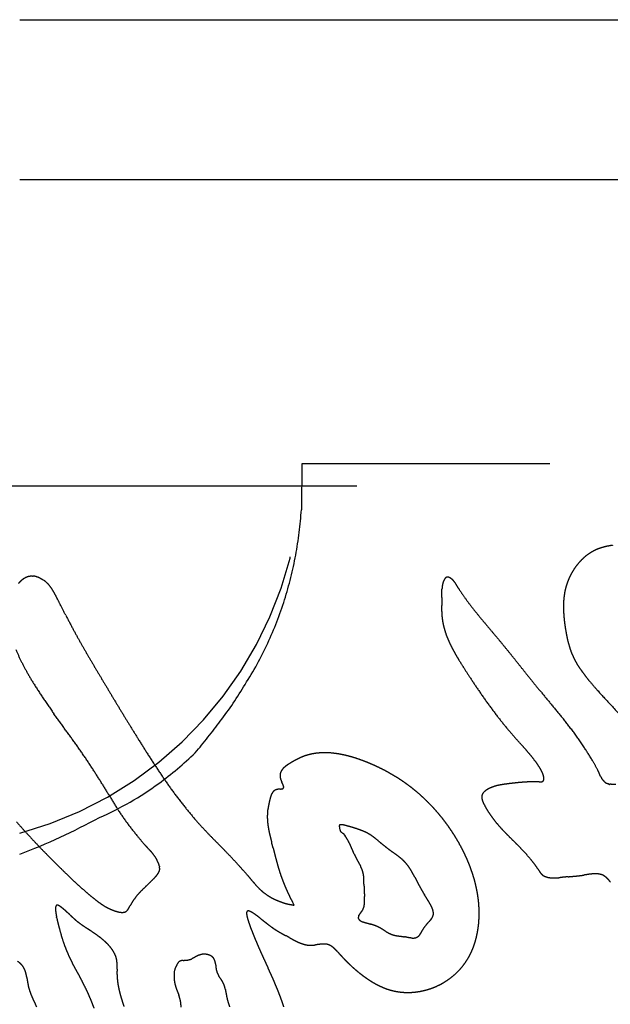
# Model space of a CAD drawing. Extents: x 3.3 to 34.5, y 1 to 22.4.
# Tile 18 of 34: x 9.872 to 10.055, y 7.219 to 7.523. Entities that reach past the tile are written whole.
import ezdxf

# ---------------------------------------------------------------- set-up
doc = ezdxf.new("R2010")
doc.units = 0
doc.linetypes.add('HIDDEN', pattern=[0.1875, 0.125, -0.0625])
doc.layers.add('ACSRY', color=30, linetype='CONTINUOUS')

msp = doc.modelspace()

# ---------------------------------------------------------------- linework, layer by layer
at = {"layer": 'ACSRY', "color": 30, "linetype": 'CONTINUOUS'}
for p, q in [((9.87245, 7.52256), (12.51095, 7.52256)), ((9.87245, 7.47324), (12.51095, 7.47324))]:
    msp.add_line(p, q, dxfattribs=at)
at = {"layer": 'ACSRY', "color": 30, "linetype": 'HIDDEN'}
for p, q in [((12.51095, 7.38556), (9.95945, 7.38556)), ((10.20145, 7.37874), (9.48145, 7.37874))]:
    msp.add_line(p, q, dxfattribs=at)
for points in [[(9.95945, 7.38556), (9.95933, 7.37143, -0.0299), (9.95758, 7.35747, -0.02887), (9.95415, 7.34367, -0.02974), (9.94896, 7.33025, -0.03425), (9.94196, 7.31758, -0.028753), (9.93433, 7.30621, -0.01554), (9.92657, 7.29647, -0.034525), (9.91535, 7.28703, -0.055879), (9.89706, 7.27652, -0.030693), (9.87245, 7.26518, -0.017316)], [(10.05951, 7.30623, -0.002646), (10.05462, 7.31139, -0.004525), (10.05056, 7.31583, -0.005289), (10.04817, 7.31861, -0.010675), (10.04688, 7.32024, -0.009272), (10.04604, 7.32136, -0.002795), (10.04536, 7.3223, -0.006385), (10.0447, 7.32328, -0.011381), (10.044, 7.32446, -0.016628), (10.04324, 7.32595, -0.015809), (10.04251, 7.32765, -0.018319), (10.0419, 7.32949, -0.018703), (10.04139, 7.33141, -0.015443), (10.04098, 7.3334, -0.011733), (10.04067, 7.33531, -0.008207), (10.04044, 7.33702, -0.007865), (10.04028, 7.33859, -0.007935), (10.04018, 7.34011, -0.009006), (10.04015, 7.34162, -0.012087), (10.04019, 7.34313, -0.013995), (10.04032, 7.34462, -0.016241), (10.04055, 7.34607, -0.017796), (10.04088, 7.34749, -0.017774), (10.04132, 7.34887, -0.017907), (10.04185, 7.35022, -0.018485), (10.04248, 7.35154, -0.018419), (10.04321, 7.3528, -0.018694), (10.04401, 7.35398, -0.019367), (10.04489, 7.35507, -0.019201), (10.04585, 7.35608, -0.019801), (10.04688, 7.35702, -0.021478), (10.048, 7.35785, -0.022012), (10.04916, 7.35857, -0.022942), (10.05034, 7.35916, -0.024349), (10.05157, 7.35962, -0.022874), (10.05285, 7.35999, -0.017936), (10.05411, 7.36027, -0.012575), (10.05531, 7.36047, -0.015056)], [(9.87206, 7.34869, -0.028779), (9.87252, 7.34919, -0.022259), (9.87301, 7.34965, -0.01651), (9.87356, 7.35008, -0.032996), (9.87419, 7.35044, -0.031132), (9.87476, 7.35069, -0.022331), (9.8752, 7.35083, -0.035388), (9.87559, 7.35089, -0.038736), (9.87603, 7.35091, -0.008043), (9.87638, 7.35095, 0.039485), (9.87659, 7.351, -0.060551), (9.87716, 7.35089, -0.070587), (9.87856, 7.3504, -0.032101), (9.88026, 7.34943, -0.063235), (9.88168, 7.34795, -0.064107), (9.88279, 7.34628, -0.02794), (9.88371, 7.34463, -0.01397), (9.88487, 7.34238, -0.003062), (9.88664, 7.33893, 0.001359), (9.88869, 7.335, 0.003634), (9.89068, 7.33139, 0.005009), (9.89261, 7.328, 0.00319), (9.89458, 7.32463, 0.00174), (9.89657, 7.32125, 0.001006), (9.89859, 7.31787, 0.000707), (9.90064, 7.31443, 0.00073), (9.90275, 7.31094, 0.000718), (9.90485, 7.30749, 0.000759), (9.9069, 7.30413, 0.001193), (9.90914, 7.30052, 0.001642), (9.91177, 7.29635, 0.002103), (9.9146, 7.29196, 0.003652), (9.91745, 7.28774, 0.006209), (9.92043, 7.2836, 0.009001), (9.92365, 7.27946, 0.00879), (9.92679, 7.27569, 0.009019), (9.92955, 7.27265, 0.010352), (9.93211, 7.27, 0.005498), (9.93472, 7.26736, -0.000402), (9.93749, 7.26449, -0.00525), (9.94039, 7.26134, -0.004833), (9.94268, 7.25877, -0.003773), (9.94372, 7.25755, -0.009846), (9.94419, 7.25696, 0.000662), (9.94484, 7.2562, 0.008305), (9.94561, 7.25534, 0.005825), (9.94634, 7.25458, 0.012549), (9.94714, 7.25385, 0.019739), (9.94815, 7.25306, 0.01578), (9.94927, 7.25228, 0.015716), (9.95041, 7.25162, 0.020949), (9.95164, 7.25103, 0.022486), (9.95302, 7.2505, 0.013555), (9.95416, 7.25012, 0.006048), (9.9547, 7.24995, 0.015786), (9.95513, 7.24986, 0.015229), (9.95595, 7.2497, 0.001226), (9.95708, 7.24949, 0.004601)], [(10.05466, 7.25657, 0.011807), (10.05426, 7.25709, 0.01092), (10.05392, 7.25748, 0.015525), (10.05361, 7.2578, 0.017388), (10.05325, 7.25812, 0.016648), (10.05287, 7.25841, 0.023902), (10.05247, 7.25865, 0.028058), (10.05207, 7.25883, 0.026859), (10.05168, 7.25896, 0.026028), (10.05129, 7.25905, 0.021016), (10.05088, 7.25912, 0.016803), (10.05046, 7.25915, 0.014134), (10.05001, 7.25917, 0.014067), (10.04951, 7.25916, 0.014111), (10.04892, 7.25911, 0.010102), (10.04829, 7.25905, 0.00802), (10.0477, 7.25896, 0.006648), (10.0471, 7.25887, 0.002132), (10.04644, 7.25877, -0.002429), (10.04565, 7.25866, -0.00592), (10.04468, 7.25854, -0.004685), (10.04364, 7.25844, -0.003246), (10.04261, 7.25835, -0.001853), (10.04162, 7.25826, 0.001175), (10.04067, 7.25817, 0.002265), (10.03982, 7.25808, 0.001675), (10.03913, 7.25801, -0.000403), (10.0385, 7.25795, -0.005802), (10.03784, 7.2579, -0.008969), (10.03716, 7.25789, -0.013461), (10.03652, 7.25792, -0.015433), (10.03594, 7.25797, -0.014771), (10.03544, 7.25806, -0.019103), (10.03498, 7.25818, -0.022171), (10.03453, 7.25834, -0.022463), (10.0341, 7.25854, -0.029678), (10.03373, 7.25877, -0.034656), (10.03343, 7.25903, -0.031784), (10.03319, 7.2593, -0.025968), (10.033, 7.25954, -0.010848), (10.03283, 7.25977, -0.012348), (10.03261, 7.26011, -0.014567), (10.03222, 7.26074, 0.00813), (10.03147, 7.26183, 0.016521), (10.03017, 7.26348, 0.010239), (10.02861, 7.26533, 0.010787), (10.02705, 7.267, 0.011462), (10.02552, 7.26854, 0.004498), (10.024, 7.27005, -0.000234), (10.02255, 7.2715, -0.002929), (10.02121, 7.2729, -0.006816), (10.01993, 7.27434, -0.011252), (10.01866, 7.27591, -0.012338), (10.01748, 7.27754, -0.01463), (10.01649, 7.27909, -0.014147), (10.01578, 7.28034, -0.009669), (10.01539, 7.28111, -0.018872), (10.01518, 7.28166, -0.032156), (10.01502, 7.28229, -0.025969), (10.01495, 7.28294, -0.051149), (10.01504, 7.28347, -0.074958), (10.01524, 7.2839, -0.057129), (10.01548, 7.28423, -0.045345), (10.01576, 7.28451, -0.029436), (10.01607, 7.28476, -0.020328), (10.01645, 7.28503, -0.017278), (10.01695, 7.28533, -0.018223), (10.01761, 7.28565, -0.022758), (10.01846, 7.28599, -0.018189), (10.01939, 7.28629, -0.017714), (10.0203, 7.2865, -0.017868), (10.02121, 7.28666, -0.009994), (10.02216, 7.2868, -0.004866), (10.02313, 7.28693, -0.002849), (10.02413, 7.28705, -0.002221), (10.02514, 7.28716, -0.002728), (10.02615, 7.28727, -0.002915), (10.02713, 7.28735, -0.003082), (10.02802, 7.28742, -0.003246), (10.02881, 7.28747, -0.003009), (10.0295, 7.28751, -0.003794), (10.03016, 7.28753, -0.004261), (10.03088, 7.28754, -0.003527), (10.03159, 7.28754, -0.003931), (10.03221, 7.28753, -0.003364), (10.0327, 7.28753, 0.000844), (10.03301, 7.28753, 0.009997), (10.03324, 7.28754, 0.020378), (10.03347, 7.28758, 0.026255), (10.03369, 7.28765, 0.051935), (10.03388, 7.28777, 0.082037), (10.03402, 7.28796, 0.094512), (10.0341, 7.28823, 0.067415), (10.03413, 7.28856, 0.045743), (10.0341, 7.28892, 0.031518), (10.03403, 7.28928, 0.019683), (10.03395, 7.2896, 0.016891), (10.03386, 7.28988, 0.015211), (10.03376, 7.29014, 0.010728), (10.03368, 7.29033, 0.004533), (10.03362, 7.29046, 0.013596), (10.03347, 7.29074, 0.004123), (10.03311, 7.29142, 0.012793), (10.03239, 7.29255, 0.019069), (10.03124, 7.29415, 0.011845), (10.02991, 7.29584, 0.009512), (10.02862, 7.29735, 0.0099), (10.02711, 7.29902, 0.002097), (10.02508, 7.3013, -0.003701), (10.02258, 7.30423, -0.007632), (10.01971, 7.30783, -0.007718), (10.01672, 7.31183, -0.007864), (10.01386, 7.31591, -0.007071), (10.01134, 7.31969, -0.004861), (10.00936, 7.32278, -0.004126), (10.00793, 7.32508, -0.00303), (10.00703, 7.32658, -0.004783), (10.00636, 7.32777, -0.008008), (10.00564, 7.32913, -0.006495), (10.00494, 7.33055, -0.009622), (10.00438, 7.33187, -0.01269), (10.00392, 7.33307, -0.011182), (10.00356, 7.33419, -0.011114), (10.00325, 7.33529, -0.011852), (10.003, 7.33641, -0.01204), (10.0028, 7.33755, -0.013733), (10.00267, 7.3387, -0.013883), (10.0026, 7.33984, -0.01198), (10.00258, 7.34098, -0.009512), (10.0026, 7.34213, -0.005437), (10.00263, 7.3433, -0.001795), (10.00266, 7.34442, 0.002183), (10.00267, 7.34539, 0.003668), (10.00267, 7.34621, 0.000754), (10.00268, 7.34691, -0.007296), (10.00273, 7.34758, -0.020297), (10.00284, 7.34828, -0.020492), (10.003, 7.34894, -0.023617), (10.00319, 7.34945, -0.029941), (10.00336, 7.34981, -0.020582), (10.0035, 7.35005, -0.019355), (10.00362, 7.35022, -0.023399), (10.00376, 7.35038, -0.029807), (10.00394, 7.35052, -0.05454), (10.00416, 7.35063, -0.069759), (10.00444, 7.35066, -0.082825), (10.00476, 7.3506, -0.063853), (10.00511, 7.35046, -0.044914), (10.00546, 7.35024, -0.032707), (10.00578, 7.35, -0.020831), (10.00606, 7.34974, -0.021251), (10.00632, 7.34945, -0.02444), (10.00657, 7.34913, -0.013635), (10.00674, 7.3489, 0.00212), (10.0068, 7.34881, -0.036334), (10.00709, 7.34834, -0.004546), (10.00794, 7.34695, 0.00602), (10.00939, 7.34478, 0.011944), (10.01139, 7.34207, 0.009758), (10.01368, 7.33916, 0.006956), (10.01602, 7.33634, 0.004859), (10.01831, 7.33363, 0.000268), (10.02053, 7.33098, -0.002063), (10.02268, 7.32837, -0.002379), (10.02476, 7.32578, -0.002029), (10.02676, 7.32328, -0.000976), (10.02867, 7.32087, 0.000537), (10.03082, 7.3182, 0.002301), (10.0335, 7.31493, 0.001885), (10.03658, 7.31121, 0.001223), (10.03991, 7.3072, -0.003376), (10.04332, 7.3028, -0.012074), (10.04661, 7.29806, -0.01242), (10.04923, 7.29388, -0.011974), (10.05071, 7.29117, -0.019324), (10.05137, 7.28973, -0.013114), (10.05161, 7.28919, 0.017844), (10.05174, 7.28898, 0.023768), (10.05195, 7.28864, -0.00463), (10.05218, 7.28826, 0.010326), (10.05238, 7.28799, 0.024799), (10.05254, 7.28781, 0.016057), (10.05269, 7.28765, 0.008931), (10.05283, 7.28751, 0.018205), (10.05299, 7.28739, 0.019105), (10.05316, 7.28727, 0.015003), (10.05334, 7.28717, 0.029789), (10.05358, 7.28708, 0.044184), (10.05388, 7.287, 0.016129), (10.05406, 7.28695, -0.048377), (10.05405, 7.28693, 0.626416), (10.05457, 7.28689, 0.018987), (10.05634, 7.28679, 0.007567)], [(9.87142, 7.27523, 0.004792), (9.874, 7.27235, 0.003951), (9.87655, 7.26959, 0.003693), (9.87919, 7.26681, 0.00388), (9.88197, 7.26397, 0.00305), (9.88456, 7.26139, 0.002345), (9.88663, 7.25936, 0.00279), (9.88836, 7.2577, 0.002619), (9.88999, 7.25618, 0.003269), (9.89165, 7.25468, 0.005421), (9.89339, 7.25317, 0.005201), (9.89502, 7.25182, 0.005238), (9.8963, 7.25081, 0.007877), (9.89737, 7.25002, 0.008491), (9.8984, 7.24933, 0.013388), (9.89951, 7.2487, 0.023517), (9.90077, 7.24812, 0.019041), (9.90192, 7.24769, 0.015357), (9.90271, 7.24746, 0.024138), (9.90327, 7.24735, 0.019666), (9.90375, 7.24728, 0.014711), (9.90419, 7.24727, 0.031847), (9.90463, 7.24732, 0.040258), (9.90502, 7.24743, 0.0492), (9.90534, 7.24761, 0.063755), (9.90562, 7.24788, 0.05332), (9.90589, 7.24824, 0.028006), (9.90609, 7.24855, 0.022256), (9.90619, 7.24877, 0.012194), (9.9065, 7.24932, -0.017331), (9.90728, 7.2506, -0.011546), (9.90839, 7.25218, -0.023139), (9.90967, 7.25361, -0.026396), (9.91111, 7.25502, -0.006517), (9.91267, 7.25655, 0.002187), (9.91396, 7.25784, 0.005051), (9.9146, 7.25855, 0.017246), (9.91488, 7.2589, 0.019903), (9.91509, 7.2592, 0.003989), (9.91528, 7.25949, 0.022808), (9.91544, 7.25981, 0.029488), (9.91555, 7.26012, 0.030235), (9.91562, 7.26042, 0.0383), (9.91563, 7.26073, 0.039261), (9.9156, 7.26106, 0.02097), (9.91557, 7.26135, -0.001482), (9.91554, 7.26156, 0.031894), (9.91542, 7.26197, 0.029342), (9.91507, 7.26285, 0.017727), (9.91449, 7.26399, 0.031812), (9.91371, 7.26513, 0.028916), (9.91296, 7.26603, 0.018275), (9.91237, 7.26665, 0.009222), (9.9112, 7.26793, -0.010441), (9.90876, 7.27078, -0.007676), (9.90576, 7.27459, -0.013851), (9.90297, 7.27863, -0.01531), (9.90042, 7.28272, -0.006737), (9.89794, 7.2868, 0.00001), (9.89533, 7.29097, 0.00594), (9.89244, 7.29532, 0.006879), (9.88936, 7.29972, 0.005199), (9.88622, 7.30405, 0.00222), (9.88303, 7.30848, -0.003396), (9.8798, 7.31315, -0.005792), (9.8769, 7.3176, -0.008172), (9.87465, 7.3214, -0.012615), (9.87284, 7.32484, -0.012967), (9.87128, 7.32831, -0.019455)], [(9.95708, 7.24949), (9.95665, 7.25029, -0.003078), (9.95624, 7.25109, -0.003006), (9.95584, 7.25189, -0.003066), (9.95544, 7.25271, -0.00328), (9.95506, 7.25352, -0.003436), (9.95469, 7.25435, -0.00358), (9.95433, 7.25517, -0.003736), (9.95399, 7.256, -0.003918), (9.95366, 7.25684, -0.004061), (9.95334, 7.25768, -0.004313), (9.95304, 7.25851, -0.004315), (9.95277, 7.25931, -0.004031), (9.95252, 7.26009, -0.003854), (9.95229, 7.26086, -0.003222), (9.95206, 7.26163, -0.002637), (9.95184, 7.26241, -0.002262), (9.95163, 7.2632, -0.001888), (9.95142, 7.26398, -0.001359), (9.95121, 7.26477, -0.000931), (9.95101, 7.26557, -0.000525), (9.95081, 7.26635, -0.000036), (9.9506, 7.26716, 0.000645), (9.95038, 7.26801, 0.000486), (9.95015, 7.26888, -0.000366), (9.94993, 7.26976, -0.001339), (9.94971, 7.27064, -0.002737), (9.9495, 7.27153, -0.004133), (9.94931, 7.27241, -0.005824), (9.94914, 7.2733, -0.006735), (9.94901, 7.27417, -0.007327), (9.9489, 7.27503, -0.010262), (9.94884, 7.27592, -0.014631), (9.94882, 7.27682, -0.011557), (9.94884, 7.27757, -0.007543), (9.94886, 7.27798, -0.013812), (9.94889, 7.27824, -0.008614), (9.94893, 7.27856, 0.000839), (9.94898, 7.27891, -0.003946), (9.94903, 7.27926, -0.005753), (9.94908, 7.27959, -0.003583), (9.94915, 7.27994, -0.002387), (9.94921, 7.28029, -0.002415), (9.94928, 7.28064, -0.001995), (9.94936, 7.28101, -0.000927), (9.94944, 7.28139, -0.00109), (9.94952, 7.28178, -0.002378), (9.94962, 7.2822, -0.004438), (9.94973, 7.28262, -0.008245), (9.94985, 7.28302, -0.012337), (9.94999, 7.28341, -0.017383), (9.95016, 7.28378, -0.020945), (9.95036, 7.28413, -0.02426), (9.95058, 7.28443, -0.034108), (9.95086, 7.2847, -0.047343), (9.9512, 7.28493, -0.039567), (9.95153, 7.28509, -0.032818), (9.9518, 7.28517, -0.040325), (9.95203, 7.28521, -0.020594), (9.95225, 7.28524, -0.004102), (9.95246, 7.28526, -0.005456), (9.95268, 7.28528, -0.003621), (9.95289, 7.2853, 0.0018), (9.95309, 7.28532, 0.006992), (9.95328, 7.28535, 0.013888), (9.95344, 7.28539, 0.020535), (9.95359, 7.28543, 0.027884), (9.95371, 7.2855, 0.055247), (9.9538, 7.28559, 0.097525), (9.95386, 7.28572, 0.084417), (9.95388, 7.2859, 0.068398), (9.95385, 7.2861, 0.049573), (9.95379, 7.28632, 0.02638), (9.9537, 7.28657, 0.014604), (9.95358, 7.28682, 0.008674), (9.95346, 7.2871, 0.004182), (9.95332, 7.28738, -0.000597), (9.95319, 7.28766, -0.004237), (9.95307, 7.28795, -0.008809), (9.95297, 7.28821, -0.012282), (9.95289, 7.28846, -0.013665), (9.95283, 7.28868, -0.015673), (9.95279, 7.28889, -0.015562), (9.95276, 7.2891, -0.014633), (9.95275, 7.28931, -0.01506), (9.95274, 7.28951, -0.016936), (9.95276, 7.28971, -0.018896), (9.95279, 7.28991, -0.015767), (9.95282, 7.29009, -0.010152), (9.95286, 7.29025, -0.019879), (9.95293, 7.29045, -0.025611), (9.95306, 7.29073, -0.017994), (9.95323, 7.29103, -0.023685), (9.95343, 7.29133, -0.026473), (9.95367, 7.29161, -0.020116), (9.95393, 7.29187, -0.016044), (9.95422, 7.29213, -0.014052), (9.95452, 7.29237, -0.012031), (9.95483, 7.29261, -0.009559), (9.95516, 7.29283, -0.007541), (9.9555, 7.29305, -0.005473), (9.95584, 7.29326, -0.004305), (9.95621, 7.29349, -0.003166), (9.95662, 7.29373, -0.002677), (9.95705, 7.29397, -0.003562), (9.95747, 7.2942, -0.004177), (9.95788, 7.29442, -0.003946), (9.9583, 7.29463, -0.00478), (9.95872, 7.29483, -0.006517), (9.95916, 7.29503, -0.00509), (9.95956, 7.2952, -0.002106), (9.95989, 7.29534, -0.008702), (9.9604, 7.29553, -0.009655), (9.96133, 7.29582, -0.013081), (9.96266, 7.29614, -0.022898), (9.96434, 7.29638, -0.021224), (9.96618, 7.2965, -0.020415), (9.968, 7.29646, -0.021235), (9.96981, 7.29627, -0.017262), (9.97164, 7.29597, -0.014201), (9.97348, 7.29557, -0.012925), (9.9753, 7.29506, -0.012014), (9.97712, 7.29448, -0.010667), (9.97893, 7.29381, -0.008921), (9.98067, 7.2931, -0.007482), (9.98225, 7.2924, -0.007542), (9.98375, 7.29169, -0.007137), (9.98523, 7.29094, -0.006725), (9.98667, 7.29014, -0.007136), (9.98808, 7.28932, -0.007401), (9.98946, 7.28846, -0.007363), (9.9908, 7.28756, -0.007358), (9.99212, 7.28662, -0.007433), (9.9934, 7.28565, -0.007452), (9.99465, 7.28464, -0.007324), (9.99589, 7.28358, -0.007505), (9.99712, 7.28245, -0.007799), (9.99837, 7.28124, -0.00751), (9.9996, 7.27998, -0.00759), (10.00079, 7.27867, -0.007821), (10.00193, 7.27734, -0.007669), (10.00304, 7.27596, -0.007428), (10.00411, 7.27455, -0.007292), (10.00513, 7.27311, -0.007593), (10.00612, 7.27163, -0.007967), (10.00708, 7.27009, -0.007266), (10.00795, 7.26859, -0.006844), (10.0087, 7.26723, -0.007285), (10.00934, 7.26597, -0.006245), (10.00991, 7.26478, -0.005891), (10.01045, 7.2636, -0.006232), (10.01095, 7.2624, -0.006253), (10.01143, 7.26118, -0.006665), (10.01187, 7.25995, -0.006838), (10.01228, 7.25872, -0.006741), (10.01265, 7.25748, -0.007333), (10.01298, 7.25621, -0.008234), (10.01328, 7.2549, -0.007344), (10.01353, 7.25367, -0.006616), (10.01372, 7.2526, -0.007891), (10.01386, 7.2516, -0.007099), (10.01398, 7.25058, -0.005979), (10.01407, 7.24953, -0.006909), (10.01413, 7.24849, -0.00754), (10.01416, 7.24745, -0.007453), (10.01416, 7.24641, -0.007504), (10.01412, 7.24537, -0.00784), (10.01406, 7.24433, -0.008054), (10.01396, 7.24329, -0.00829), (10.01382, 7.24227, -0.00832), (10.01366, 7.24126, -0.008227), (10.01346, 7.2403, -0.008596), (10.01324, 7.23935, -0.008788), (10.01298, 7.2384, -0.008813), (10.01269, 7.23746, -0.009227), (10.01236, 7.23654, -0.009785), (10.01199, 7.23563, -0.010372), (10.01159, 7.23473, -0.010369), (10.01115, 7.23387, -0.01026), (10.01068, 7.23303, -0.011693), (10.01016, 7.23219, -0.012883), (10.00954, 7.23131, -0.012538), (10.00884, 7.23041, -0.01384), (10.00808, 7.22954, -0.014264), (10.00726, 7.22871, -0.013725), (10.00639, 7.22792, -0.013612), (10.00549, 7.22718, -0.013438), (10.00454, 7.22648, -0.013244), (10.00355, 7.22584, -0.013141), (10.00254, 7.22525, -0.013223), (10.00149, 7.22471, -0.013385), (10.0004, 7.22423, -0.013189), (9.99931, 7.22381, -0.013089), (9.99821, 7.22346, -0.013354), (9.99711, 7.22317, -0.013086), (9.99599, 7.22293, -0.012872), (9.99485, 7.22275, -0.013172), (9.99371, 7.22264, -0.013306), (9.99258, 7.22258, -0.013266), (9.99144, 7.22259, -0.013741), (9.9903, 7.22266, -0.01441), (9.98916, 7.2228, -0.01406), (9.98806, 7.22299, -0.014439), (9.98706, 7.22324, -0.014068), (9.98618, 7.22349, -0.010952), (9.98545, 7.22374, -0.010962), (9.98479, 7.224, -0.009435), (9.98412, 7.22429, -0.007138), (9.98344, 7.2246, -0.007502), (9.98278, 7.22493, -0.007767), (9.98213, 7.22528, -0.007073), (9.98148, 7.22565, -0.006083), (9.98085, 7.22603, -0.005249), (9.98025, 7.22641, -0.005795), (9.97962, 7.22683, -0.005784), (9.9789, 7.22733, -0.00497), (9.97814, 7.22789, -0.00577), (9.97738, 7.22847, -0.006208), (9.97662, 7.22908, -0.005772), (9.97589, 7.2297, -0.005589), (9.97516, 7.23034, -0.005467), (9.97444, 7.23101, -0.005077), (9.97374, 7.23169, -0.004526), (9.97304, 7.23238, -0.004598), (9.97233, 7.23311, -0.004793), (9.97162, 7.23388, -0.003363), (9.97103, 7.23452, -0.00183), (9.97068, 7.2349, -0.001408), (9.97045, 7.23515, 0.002454), (9.97017, 7.23545, 0.003853), (9.96986, 7.23577, 0.00574), (9.96956, 7.23607, 0.008846), (9.96926, 7.23634, 0.011349), (9.96895, 7.23659, 0.012978), (9.96863, 7.23682, 0.015689), (9.9683, 7.23702, 0.02021), (9.96796, 7.23719, 0.024556), (9.96759, 7.23734, 0.026972), (9.96717, 7.23744, 0.030034), (9.96672, 7.2375, 0.026247), (9.96624, 7.23751, 0.020341), (9.96575, 7.2375, 0.016071), (9.96526, 7.23745, 0.010422), (9.96475, 7.23739, 0.005798), (9.96424, 7.23732, 0.001224), (9.96373, 7.23725, -0.002117), (9.96322, 7.23719, -0.005409), (9.96272, 7.23714, -0.010985), (9.9622, 7.23713, -0.017738), (9.96163, 7.23715, -0.018337), (9.96105, 7.23722, -0.019309), (9.96047, 7.23734, -0.019173), (9.9599, 7.2375, -0.01568), (9.95933, 7.23769, -0.013137), (9.95878, 7.2379, -0.011067), (9.95824, 7.23814, -0.009171), (9.9577, 7.2384, -0.00694), (9.95718, 7.23867, -0.005004), (9.95666, 7.23894, -0.002825), (9.95615, 7.23922, -0.001061), (9.95564, 7.23949, 0.00078), (9.95511, 7.23978, 0.000966), (9.95458, 7.24006, -0.000259), (9.95406, 7.24034, -0.001265), (9.95354, 7.24063, -0.00226), (9.95301, 7.24092, -0.003137), (9.95248, 7.24123, -0.004113), (9.95194, 7.24156, -0.004557), (9.95139, 7.2419, -0.004815), (9.95082, 7.24227, -0.005499), (9.95023, 7.24269, -0.006138), (9.94958, 7.24316, -0.005334), (9.94887, 7.2437, -0.00433), (9.94812, 7.24429, -0.002681), (9.94734, 7.2449, -0.00041), (9.94658, 7.2455, 0.001485), (9.94585, 7.24606, 0.003878), (9.94515, 7.24658, 0.006555), (9.9445, 7.24702, 0.010709), (9.94392, 7.24738, 0.018508), (9.94341, 7.24762, 0.035488), (9.943, 7.24772, 0.06772), (9.9427, 7.24768, 0.13458), (9.94252, 7.24748, 0.174664), (9.94245, 7.24716, 0.086314), (9.94245, 7.24672, 0.040855), (9.94253, 7.24618, 0.024688), (9.94267, 7.24555, 0.015985), (9.94287, 7.24485, 0.010563), (9.94311, 7.2441, 0.007396), (9.94338, 7.24331, 0.005418), (9.94368, 7.2425, 0.004104), (9.94401, 7.24166, 0.002552), (9.94437, 7.24075, 0.002504), (9.94484, 7.23959, 0.002672), (9.94548, 7.23807, 0.001882), (9.94617, 7.23645, 0.002229), (9.94681, 7.23501, 0.002785), (9.9474, 7.2337, 0.001878), (9.94798, 7.23244, 0.001041), (9.94855, 7.23122, 0.000522), (9.9491, 7.23003, -0.000075), (9.94963, 7.22887, -0.000927), (9.95016, 7.22772, -0.001812), (9.95068, 7.22654, -0.002717), (9.95122, 7.22529, -0.003143), (9.95177, 7.22396, -0.003586), (9.95233, 7.22255, -0.003654), (9.95288, 7.2211, -0.003631), (9.95342, 7.21962, -0.003719), (9.95394, 7.21811, -0.003826)], [(9.97214, 7.27167), (9.97279, 7.27086, -0.018264), (9.97338, 7.27, -0.020605), (9.97389, 7.2691, -0.01832), (9.97435, 7.26817, -0.011014), (9.97478, 7.26721, -0.005887), (9.9752, 7.26623, -0.001646), (9.97563, 7.26526, 0.003122), (9.97608, 7.26429, 0.009665), (9.97658, 7.26334, 0.009281), (9.97709, 7.2624, 0.002019), (9.9776, 7.26147, -0.008212), (9.97803, 7.26052, -0.024752), (9.97834, 7.25954, -0.031763), (9.97853, 7.25853, -0.029079), (9.97861, 7.2575, -0.021273), (9.97863, 7.25644, -0.007811), (9.97864, 7.25538, 0.000759), (9.97867, 7.25432, 0.007146), (9.97873, 7.25327, 0.006159), (9.9788, 7.25222, -0.002723), (9.97884, 7.25118, -0.010704), (9.97881, 7.25014, -0.019991), (9.97867, 7.24913, -0.040326), (9.97829, 7.24813, -0.070911), (9.97762, 7.24717, -0.035873), (9.97701, 7.24629, 0.044557), (9.97686, 7.24552, 0.165062), (9.9773, 7.24487, 0.194173), (9.97834, 7.24437, 0.068149), (9.97961, 7.24397, 0.015899), (9.98075, 7.24363, -0.001453), (9.98175, 7.24331, -0.013046), (9.98267, 7.24294, -0.020439), (9.98357, 7.24249, -0.021639), (9.98446, 7.24195, -0.012585), (9.98537, 7.24138, 0.003706), (9.98628, 7.24087, 0.016946), (9.98719, 7.24046, 0.032504), (9.98812, 7.2402, 0.034468), (9.98908, 7.24003, 0.016185), (9.99009, 7.23989, 0.001136), (9.99117, 7.23972, -0.011533), (9.99232, 7.23949, -0.000696), (9.99346, 7.23933, 0.034061), (9.9945, 7.23942, 0.073147), (9.99536, 7.23985, 0.115673), (9.99603, 7.24068, 0.077141), (9.99662, 7.2417, 0.005659), (9.99726, 7.2427, -0.020432), (9.99796, 7.24361, -0.023205), (9.99869, 7.2444, -0.012238), (9.99934, 7.24514, 0.023033), (9.99981, 7.2459, 0.057157), (10.00004, 7.24672, 0.086639), (9.99996, 7.24763, 0.074694), (9.99965, 7.2486, 0.043317), (9.99916, 7.24962, 0.025289), (9.99857, 7.25066, 0.013276), (9.99792, 7.25169, 0.005279), (9.99729, 7.25269, -0.002888), (9.99671, 7.25365, -0.006548), (9.99618, 7.25458, -0.005244), (9.99569, 7.25548, -0.004044), (9.99522, 7.25637, -0.002688), (9.99475, 7.25727, -0.00096), (9.99428, 7.25817, 0.001405), (9.99379, 7.25909, 0.00414), (9.99328, 7.26, 0.008076), (9.99272, 7.2609, 0.012055), (9.99212, 7.26175, 0.017257), (9.99146, 7.26255, 0.019969), (9.99075, 7.26329, 0.020301), (9.98997, 7.26397, 0.017395), (9.98915, 7.26462, 0.01058), (9.9883, 7.26524, 0.004766), (9.98743, 7.26588, -0.001319), (9.98655, 7.26653, -0.003951), (9.98567, 7.26721, -0.004174), (9.98481, 7.2679, -0.003307), (9.98397, 7.26858, -0.001066), (9.98315, 7.26925, 0.000468), (9.98238, 7.26987, 0.001813), (9.98166, 7.27043, 0.005687), (9.98096, 7.27094, 0.012715), (9.98021, 7.27142, 0.017183), (9.97936, 7.27188, 0.017844), (9.97833, 7.27234, 0.016296), (9.97706, 7.27283, 0.014928), (9.9755, 7.27333, 0.008732), (9.97379, 7.27385, 0.002378), (9.97214, 7.27429, 0.021184), (9.97108, 7.27426, 0.184371), (9.97112, 7.27336, 0.313344), (9.97214, 7.27167, 0.051374)], [(9.90462, 7.21821, -0.00294), (9.90427, 7.21923, -0.0036), (9.90397, 7.22018, -0.004583), (9.90367, 7.22116, -0.005099), (9.90339, 7.22217, -0.006647), (9.90314, 7.22317, -0.007441), (9.90293, 7.22417, -0.007458), (9.90275, 7.22516, -0.00962), (9.90261, 7.2262, -0.012768), (9.90251, 7.2273, -0.010107), (9.90246, 7.22826, -0.007877), (9.90246, 7.22889, -0.011491), (9.90247, 7.22933, -0.005512), (9.90248, 7.22974, 0.001914), (9.90249, 7.23015, 0.000923), (9.90249, 7.23055, 0.001719), (9.9025, 7.23096, 0.004525), (9.90249, 7.23137, 0.00647), (9.90247, 7.23177, 0.008058), (9.90244, 7.23216, 0.01031), (9.90239, 7.23256, 0.013544), (9.90231, 7.23295, 0.013533), (9.90223, 7.23331, 0.012786), (9.90213, 7.23361, 0.014941), (9.90203, 7.23389, 0.012423), (9.90191, 7.23417, 0.009146), (9.90178, 7.23446, 0.009274), (9.90164, 7.23473, 0.010167), (9.90149, 7.23501, 0.010126), (9.90132, 7.23529, 0.007346), (9.90116, 7.23554, 0.004325), (9.90101, 7.23576, 0.009129), (9.90079, 7.23606, 0.008045), (9.9004, 7.23657, 0.01068), (9.89979, 7.23726, 0.01772), (9.89895, 7.23809, 0.014866), (9.898, 7.23894, 0.013386), (9.89702, 7.23971, 0.013067), (9.89603, 7.24043, 0.008072), (9.89502, 7.24113, 0.004495), (9.894, 7.24181, 0.002499), (9.893, 7.24248, -0.000868), (9.892, 7.24317, -0.006307), (9.89097, 7.24391, -0.006583), (9.89012, 7.24456, -0.006379), (9.88961, 7.24498, -0.012355), (9.88929, 7.24528, -0.007292), (9.88895, 7.24558, 0.00064), (9.88861, 7.2459, -0.001861), (9.88827, 7.24622, -0.00205), (9.88792, 7.24654, 0.000175), (9.88757, 7.24688, 0.001452), (9.8872, 7.24721, 0.002122), (9.88682, 7.24756, 0.003039), (9.88643, 7.24791, 0.004438), (9.88603, 7.24825, 0.003802), (9.8857, 7.24852, 0.002426), (9.88551, 7.24867, 0.004472), (9.88538, 7.24877, 0.004905), (9.88523, 7.24889, 0.002089), (9.88506, 7.24901, 0.004635), (9.88491, 7.24912, 0.008101), (9.88475, 7.24921, 0.010986), (9.88461, 7.2493, 0.010375), (9.88447, 7.24937, 0.008177), (9.88435, 7.24943, 0.022889), (9.88421, 7.24947, 0.040171), (9.88403, 7.24949, 0.057634), (9.88384, 7.24945, 0.126872), (9.88368, 7.24928, 0.123067), (9.88357, 7.24901, 0.076883), (9.88351, 7.24864, 0.044517), (9.8835, 7.2482, 0.022836), (9.88353, 7.24771, 0.016914), (9.88361, 7.24713, 0.014694), (9.88372, 7.24646, 0.006584), (9.88382, 7.24591, -0.003056), (9.88388, 7.24556, 0.011745), (9.88409, 7.24463, 0.009264), (9.88465, 7.24242, 0.00382), (9.88539, 7.23975, 0.008199), (9.88613, 7.23749, 0.014048), (9.88688, 7.23557, 0.011382), (9.88765, 7.23379, 0.008307), (9.88844, 7.23211, 0.008249), (9.88924, 7.23055, 0.007248), (9.89004, 7.22906, 0.003775), (9.89085, 7.2276, 0.000381), (9.89165, 7.22613, -0.003343), (9.89242, 7.22464, -0.005098), (9.89312, 7.22321, -0.00599), (9.89374, 7.22187, -0.006977), (9.89431, 7.22055, -0.005848), (9.89487, 7.21916, -0.004902), (9.89542, 7.21771, -0.005375)], [(9.9372, 7.21818, -0.006097), (9.93688, 7.21905, -0.012091), (9.93661, 7.21993, -0.013915), (9.93638, 7.22083, -0.011788), (9.9362, 7.22175, -0.008501), (9.93603, 7.22267, -0.003477), (9.93586, 7.2236, 0.006766), (9.93563, 7.2245, 0.02564), (9.9353, 7.22536, 0.03338), (9.93486, 7.22616, 0.029457), (9.93434, 7.22693, 0.013146), (9.93382, 7.22771, -0.017995), (9.9334, 7.22855, -0.036201), (9.93311, 7.22946, -0.044763), (9.93297, 7.23045, -0.027661), (9.93286, 7.23145, 0.011142), (9.93265, 7.23237, 0.043608), (9.93225, 7.23316, 0.081388), (9.9316, 7.23375, 0.086315), (9.93076, 7.23415, 0.063454), (9.92982, 7.23435, 0.053078), (9.92886, 7.23435, 0.05458), (9.92796, 7.23414, 0.05288), (9.92712, 7.23379, 0.036262), (9.92633, 7.23335, 0.010966), (9.92551, 7.23293, -0.028812), (9.92458, 7.23263, -0.04374), (9.92359, 7.23251, -0.049563), (9.92261, 7.2325, 0.014683), (9.92169, 7.23214, 0.165457), (9.92086, 7.23092, 0.096787), (9.92011, 7.22895, 0.036994)], [(9.87772, 7.21812, 0.003594), (9.87728, 7.21899, -0.000133), (9.87685, 7.21985, -0.004121), (9.87644, 7.22073, -0.006679), (9.87606, 7.22161, -0.008396), (9.87572, 7.2225, -0.010383), (9.87542, 7.22341, -0.013105), (9.87516, 7.22433, -0.013988), (9.87496, 7.22528, -0.01331), (9.8748, 7.22624, -0.007653), (9.87465, 7.22721, 0.004079), (9.87446, 7.22816, 0.014277), (9.8742, 7.22909, 0.025749), (9.87382, 7.22997, 0.035416), (9.87331, 7.23079, 0.044376), (9.87262, 7.23154, 0.043579), (9.87181, 7.23218, 0.040519)], [(9.92011, 7.22895), (9.92005, 7.22802, 0.019879), (9.92006, 7.22709, 0.019611), (9.92015, 7.22616, 0.020047), (9.92031, 7.22525, 0.021981), (9.92056, 7.22435, 0.020016), (9.92086, 7.22347, 0.013264), (9.9212, 7.2226, 0.004963), (9.92153, 7.22173, -0.007008), (9.92182, 7.22084, -0.015752), (9.92204, 7.21994, -0.023334), (9.92217, 7.21901, -0.020808), (9.92226, 7.21807, -0.008338)]]:
    msp.add_lwpolyline(points, format="xyb", dxfattribs=at)
msp.add_arc((9.84145, 7.38556), 0.118, 285.231, 359.9992, dxfattribs=at)

doc.saveas('drawing.dxf')
